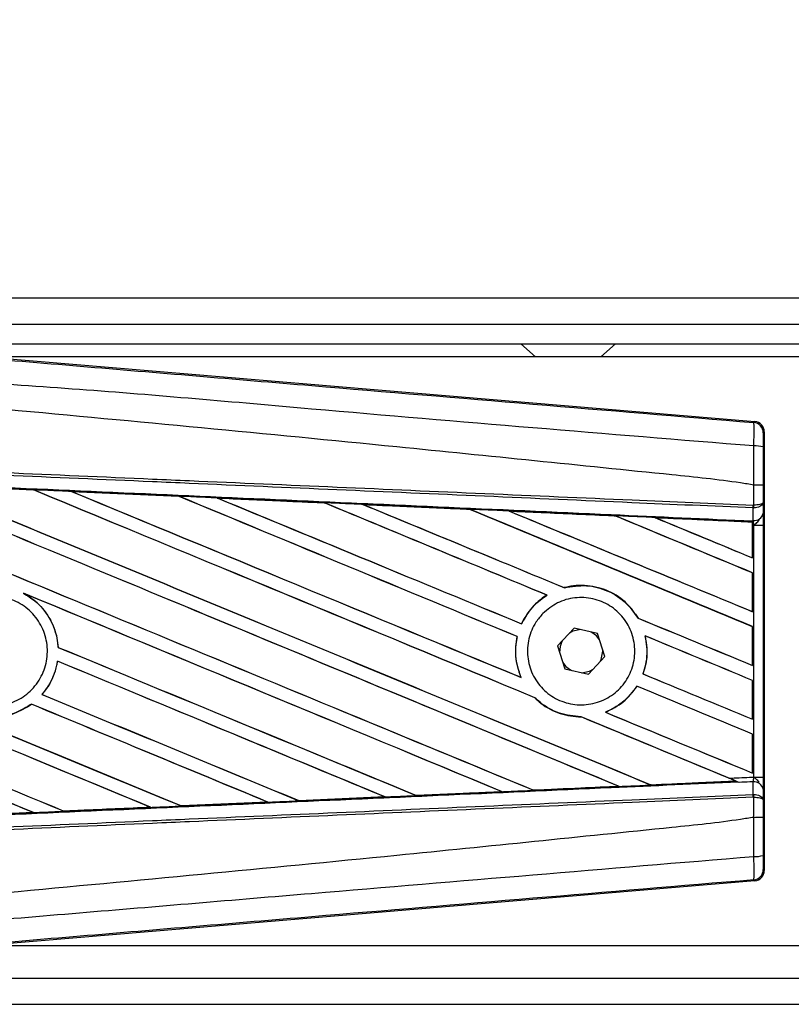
# Model space of a CAD drawing. Header units: millimetres. Extents: x 0 to 420, y 0 to 297.
# Tile 6 of 23: x 62.6 to 69.16, y 221.62 to 229.99. Entities that reach past the tile are written whole.
import ezdxf

# ---------------------------------------------------------------- set-up
doc = ezdxf.new("R2010")
doc.units = ezdxf.units.MM
doc.layers.add('QUOTE', color=174, linetype='Continuous')
doc.styles.add('SLDTEXTSTYLE3', font='TXT', dxfattribs={"width": 0.75})
doc.dimstyles.new('SLDDIMSTYLE0', dxfattribs={"dimtxt": 3, "dimasz": 3, "dimexe": 0, "dimexo": 0.0625, "dimgap": 0.75, "dimtad": 1, "dimlfac": 8.99081, "dimrnd": 1e-09, "dimzin": 12, "dimdsep": 46, "dimtxsty": 'SLDTEXTSTYLE3', "dimsah": 1, "dimcen": 0.09, "dimadec": 0, "dimazin": 3, "dimtfac": 1, "dimtdec": 3, "dimtofl": 0, "dimtmove": 0, "dimatfit": 3, "dimfxl": 0, "dimfrac": 2, "dimtolj": 1, "dimtzin": 12, "dimarcsym": 0})

# ---------------------------------------------------------------- blocks, each defined once
blk = doc.blocks.new('_D')
at = {"layer": 'QUOTE'}
for p, q in [((58.9172, 226.6191), (58.9172, 238.7713)), ((214.6317, 226.6191), (214.6317, 238.7713)), ((214.6317, 236.7713), (58.9172, 236.7713))]:
    blk.add_line(p, q, dxfattribs=at)
for points in [[(58.9172, 236.7713), (61.9172, 236.2713), (61.9172, 237.2713)], [(214.6317, 236.7713), (211.6317, 237.2713), (211.6317, 236.2713)]]:
    blk.add_solid(points, dxfattribs=at)
at = {"layer": 'QUOTE', "insert": (132.3411, 240.6385), "char_height": 3, "attachment_point": 1, "style": 'SLDTEXTSTYLE3'}
blk.add_mtext('1400', dxfattribs=at)

msp = doc.modelspace()

# ---------------------------------------------------------------- linework, layer by layer
at = {"color": 7, "linetype": 'Continuous', "lineweight": 25}
for p, q in [((99.1805, 227.6221), (58.9172, 227.6221)), ((61.9759, 227.3997), (99.1805, 227.3997)), ((62.1427, 227.2328), (99.1805, 227.2328)), ((66.8574, 227.2328), (66.981, 227.1216)), ((67.5371, 227.1216), (67.6607, 227.2328)), ((62.248, 227.1282), (68.8454, 226.5719)), ((79.4937, 227.1216), (62.3262, 227.1216)), ((68.8367, 226.5639), (68.8454, 226.5719)), ((68.9269, 226.4832), (68.9182, 226.4753)), ((68.9269, 226.4832), (68.9269, 222.7549)), ((61.799, 226.0318), (62.7145, 225.9914)), ((68.837, 226.0321), (68.837, 226.0321)), ((68.837, 225.8606), (68.837, 226.0321)), ((68.9169, 226.0319), (68.9169, 225.8836)), ((62.7145, 225.9914), (62.7147, 225.9912)), ((62.7159, 225.9903), (62.7147, 225.9912)), ((63.0365, 225.9771), (63.95, 225.9366)), ((63.0369, 225.9769), (63.0365, 225.9771)), ((63.0369, 225.9769), (63.0408, 225.9758)), ((63.95, 225.9366), (63.9505, 225.9363)), ((63.9517, 225.9354), (63.9505, 225.9363)), ((64.2759, 225.9218), (64.2751, 225.9221)), ((64.2759, 225.9218), (64.2797, 225.9207)), ((65.1867, 225.8811), (64.2759, 225.9218)), ((65.1857, 225.8815), (65.1867, 225.8811)), ((65.1878, 225.8802), (65.1867, 225.8811)), ((65.516, 225.8663), (65.5146, 225.8669)), ((65.516, 225.8663), (65.5197, 225.8653)), ((68.8314, 225.837), (68.8371, 225.8371)), ((68.8324, 225.7299), (68.8314, 225.837)), ((68.8335, 225.8606), (68.837, 225.8606)), ((68.9169, 225.8836), (68.9177, 225.7929)), ((66.4242, 225.8247), (66.4231, 225.8256)), ((66.7573, 225.8105), (66.7609, 225.8095)), ((67.661, 225.7689), (67.66, 225.7697)), ((67.9998, 225.7544), (68.0033, 225.7534)), ((68.8275, 225.7168), (67.9998, 225.7544)), ((68.8271, 225.716), (68.8275, 225.7168)), ((68.8271, 225.716), (68.8271, 225.4129)), ((68.8275, 225.7186), (68.8275, 225.7168)), ((68.8275, 225.6905), (68.8275, 225.7186)), ((68.8275, 225.4122), (68.8275, 225.6905)), ((68.8382, 225.6901), (68.8275, 225.6905)), ((68.8277, 225.7266), (68.8277, 225.7301)), ((68.8277, 225.7301), (68.8324, 225.7299)), ((68.8382, 223.548), (68.8382, 225.6901)), ((68.8382, 225.6901), (68.9181, 225.6901)), ((68.9181, 225.6901), (68.9181, 223.548)), ((68.8271, 225.4129), (68.8275, 225.4122)), ((68.8275, 225.2851), (68.8271, 225.2848)), ((68.8271, 225.2848), (68.8271, 224.9554)), ((68.8275, 224.9547), (68.8275, 225.2851)), ((62.6289, 225.1119), (62.6409, 225.1064)), ((67.0784, 225.0957), (67.08, 225.0956)), ((67.2274, 225.1586), (67.2267, 225.1595)), ((68.8271, 224.9554), (68.8275, 224.9547)), ((66.8634, 224.8516), (66.8627, 224.8524)), ((67.855, 224.8997), (67.8539, 224.8996)), ((67.3094, 224.8153), (67.1698, 224.6644)), ((67.5098, 224.7699), (67.3094, 224.8153)), ((67.5707, 224.5737), (67.5098, 224.7699)), ((67.9141, 224.7494), (67.9153, 224.7483)), ((68.8275, 224.8277), (68.8271, 224.8273)), ((68.8271, 224.8273), (68.8271, 224.498)), ((68.8275, 224.4972), (68.8275, 224.8277)), ((66.8256, 224.7431), (66.8267, 224.7432)), ((67.1698, 224.6644), (67.2307, 224.4682)), ((62.9243, 224.6516), (62.9234, 224.6515)), ((67.5538, 224.6191), (67.5535, 224.629)), ((62.9179, 224.5346), (62.9187, 224.5337)), ((67.4311, 224.4228), (67.5707, 224.5737)), ((68.8271, 224.498), (68.8275, 224.4972)), ((67.2307, 224.4682), (67.4311, 224.4228)), ((67.8959, 224.4253), (67.8948, 224.4253)), ((66.8592, 224.3959), (66.8576, 224.3971)), ((68.8275, 224.3702), (68.8271, 224.3699)), ((68.8271, 224.3699), (68.8271, 224.0405)), ((68.8275, 224.0398), (68.8275, 224.3702)), ((62.7872, 224.2509), (62.7859, 224.2509)), ((67.8435, 224.3212), (67.8441, 224.3204)), ((62.6966, 224.1689), (62.6972, 224.1681)), ((66.9757, 224.2234), (66.9771, 224.2233)), ((67.5779, 224.0993), (67.5759, 224.0996)), ((67.3691, 224.0607), (67.3701, 224.0597)), ((68.8271, 224.0405), (68.8275, 224.0398)), ((68.8275, 223.9127), (68.8271, 223.9124)), ((68.8271, 223.9124), (68.8271, 223.583)), ((68.8275, 223.5823), (68.8275, 223.9127)), ((68.8271, 223.583), (68.8275, 223.5823)), ((67.9632, 223.4821), (68.6839, 223.5148)), ((68.6812, 223.5155), (68.6839, 223.5148)), ((68.7128, 223.503), (68.7056, 223.506)), ((68.8314, 223.4011), (68.8324, 223.5082)), ((68.8382, 223.548), (68.9181, 223.548)), ((66.6981, 223.4241), (65.969, 223.3915)), ((66.6934, 223.4256), (66.6963, 223.4248)), ((66.9657, 223.437), (66.9648, 223.4378)), ((67.6876, 223.4704), (67.6904, 223.4697)), ((67.9632, 223.4821), (67.9624, 223.4829)), ((68.9177, 223.4452), (68.9169, 223.3545)), ((63.9718, 223.3027), (64.7062, 223.3355)), ((64.707, 223.3352), (63.9722, 223.3025)), ((64.7032, 223.3363), (64.7062, 223.3355)), ((64.7062, 223.3355), (64.707, 223.3352)), ((64.97, 223.3473), (64.9691, 223.3482)), ((64.9707, 223.347), (64.97, 223.3473)), ((65.7028, 223.3796), (64.9707, 223.347)), ((65.6986, 223.3808), (65.7016, 223.3801)), ((65.7016, 223.3801), (65.7028, 223.3796)), ((65.9679, 223.3921), (65.967, 223.3929)), ((65.969, 223.3915), (65.9679, 223.3921)), ((68.8314, 223.4011), (68.8371, 223.401)), ((68.837, 223.3775), (68.8335, 223.3775)), ((68.837, 223.206), (68.837, 223.3775)), ((68.9169, 223.3545), (68.9169, 223.2063)), ((62.714, 223.2467), (61.9751, 223.2141)), ((62.7106, 223.2476), (62.7137, 223.2468)), ((62.7137, 223.2468), (62.714, 223.2467)), ((62.9735, 223.2583), (62.9726, 223.2592)), ((62.9735, 223.2583), (63.7103, 223.2911)), ((62.9737, 223.2582), (62.9735, 223.2583)), ((63.7072, 223.2919), (63.7103, 223.2911)), ((63.7103, 223.2911), (63.7108, 223.2909)), ((63.9718, 223.3027), (63.9709, 223.3036)), ((63.9722, 223.3025), (63.9718, 223.3027)), ((68.837, 223.206), (68.837, 223.206)), ((68.9182, 222.7628), (68.9269, 222.7549)), ((68.8454, 222.6662), (62.248, 222.1099)), ((68.8454, 222.6662), (68.8367, 222.6742)), ((62.3262, 222.1165), (79.4937, 222.1165)), ((61.9759, 221.8384), (211.5731, 221.8384)), ((58.9172, 221.616), (214.6317, 221.616))]:
    msp.add_line(p, q, dxfattribs=at)
at = {"color": 7, "linetype": 'Continuous', "lineweight": 25, "flags": 128}
for points in [[(67.3658, 224.8025), (67.3, 224.7886), (67.27, 224.7728)], [(67.5269, 224.7146), (67.5, 224.7488), (67.4533, 224.7827)], [(67.5313, 224.5311), (67.5398, 224.5488), (67.5538, 224.6191)], [(67.2136, 224.5235), (67.2405, 224.4893), (67.2872, 224.4554)], [(67.3747, 224.4356), (67.4405, 224.4495), (67.4705, 224.4653)]]:
    msp.add_lwpolyline(points, dxfattribs=at)
at = {"color": 7, "linetype": 'Continuous', "lineweight": 25}
for centre, radius, start, end in [((68.8292, 226.4753), 0.089, 0.00461, 85.17567), ((68.8555, 226.1581), 0.2069, 72.68242, 94.90681), ((68.5851, 225.8699), 0.2485, 352.38146, 357.85676), ((68.5908, 225.848), 0.2465, 357.47222, 2.94403), ((68.8404, 225.8083), 0.0789, 264.18694, 348.74615), ((67.3702, 224.6191), 0.1835, 151.37941, 183.09719), ((68.8404, 223.4298), 0.0789, 11.25385, 95.81306), ((68.5851, 223.3682), 0.2485, 2.14324, 7.61854), ((68.5908, 223.3901), 0.2465, 357.05597, 2.52778), ((68.8555, 223.08), 0.2069, 265.09319, 287.31758), ((68.8292, 222.7629), 0.089, 274.82433, 359.99539)]:
    msp.add_arc(centre, radius, start, end, dxfattribs=at)
for centre, major_axis, ratio, start_param, end_param in [((68.8379, 226.4832), (0.0655, 0.0602), 0.99993, 5.539882, 7.026488), ((59.1495, 227.5727), (95.4079, -39.5223), 0.008062, 4.73054, 4.797762), ((59.1495, 227.5727), (95.3523, -39.4992), 0.008062, 4.730592, 4.797783), ((59.1495, 226.11), (95.4079, -39.5223), 0.008062, 1.484469, 1.549716), ((59.1495, 226.11), (95.3523, -39.4992), 0.008062, 1.484474, 1.549688), ((59.1495, 228.0302), (95.4079, -39.5223), 0.008062, 4.743502, 4.808268), ((59.1495, 228.0302), (95.3523, -39.4992), 0.008062, 4.743562, 4.808285), ((59.1495, 224.4812), (95.3528, -4.1645), 0.017438, 1.534147, 1.543725), ((59.1495, 226.5674), (95.4079, -39.5223), 0.008062, 1.492001, 1.536762), ((59.1495, 226.5674), (95.3523, -39.4992), 0.008062, 1.491968, 1.536725), ((59.1495, 228.4876), (95.4079, -39.5223), 0.008062, 4.756481, 4.796624), ((59.1495, 228.4876), (95.3523, -39.4992), 0.008062, 4.75655, 4.796655), ((59.1495, 224.4812), (95.3528, -4.1645), 0.017438, 1.521175, 1.530737), ((59.1495, 227.0249), (95.4079, -39.5223), 0.008062, 1.493583, 1.523799), ((59.1495, 227.0249), (95.3523, -39.4992), 0.008062, 1.493547, 1.523753), ((59.1495, 228.9451), (95.4079, -39.5223), 0.008062, 4.769477, 4.796669), ((59.1495, 228.9451), (95.3523, -39.4992), 0.008062, 4.769557, 4.796709), ((59.1495, 224.4812), (95.3528, -4.1645), 0.017438, 1.50819, 1.51773), ((59.1495, 227.4824), (95.4079, -39.5223), 0.008062, 1.490919, 1.510827), ((59.1495, 227.4824), (95.3523, -39.4992), 0.008062, 1.490887, 1.510768), ((59.1495, 229.4026), (95.4079, -39.5223), 0.008062, 4.782492, 4.800496), ((59.1495, 229.4026), (95.3523, -39.4992), 0.008062, 4.782585, 4.800539), ((59.1495, 224.4812), (95.3528, -4.1645), 0.017438, 1.495191, 1.504702), ((59.1495, 227.9399), (95.4079, -39.5223), 0.008062, 1.472523, 1.497843), ((59.1495, 227.9399), (95.3523, -39.4992), 0.008062, 1.472469, 1.497769), ((59.1495, 229.8601), (95.4079, -39.5223), 0.008062, 4.795528, 4.817342), ((59.1495, 229.8601), (95.3523, -39.4992), 0.008062, 4.795637, 4.817396), ((59.1495, 224.4812), (95.3528, -4.1645), 0.017438, 1.482175, 1.491649), ((59.1495, 228.3974), (95.4079, -39.5223), 0.008062, 1.472523, 1.484847), ((59.1495, 228.3974), (95.3523, -39.4992), 0.008062, 1.472469, 1.484754), ((59.1495, 230.3175), (95.4079, -39.5223), 0.008062, 4.808585, 4.817342), ((59.1495, 230.3175), (95.3523, -39.4992), 0.008062, 4.808716, 4.817396), ((59.1495, 224.4812), (95.3528, -4.1645), 0.017438, 1.469891, 1.478571), ((59.1495, 226.2002), (95.3523, -39.4992), 0.008062, 4.715729, 4.766314), ((59.1495, 226.2002), (95.4079, -39.5223), 0.008062, 4.715729, 4.766299), ((59.1495, 225.6525), (95.4079, -39.5223), 0.008062, 1.494934, 1.53766), ((59.1495, 225.6525), (95.3523, -39.4992), 0.008062, 1.494938, 1.537512), ((59.1495, 224.2801), (95.4079, -39.5223), 0.008062, 1.52631, 1.567151), ((59.1495, 224.2801), (95.3523, -39.4992), 0.008062, 1.52632, 1.567137), ((59.1495, 229.4026), (95.4079, -39.5223), 0.008062, 4.807089, 4.817342), ((59.1495, 229.4026), (95.3523, -39.4992), 0.008062, 4.807154, 4.817396), ((59.1495, 227.4824), (95.4079, -39.5223), 0.008062, 1.472523, 1.482143), ((59.1495, 227.4824), (95.3523, -39.4992), 0.008062, 1.472469, 1.482076), ((59.1495, 227.1152), (95.4079, -39.5223), 0.008062, 4.755294, 4.787267), ((59.1495, 227.1152), (95.3523, -39.4992), 0.008062, 4.755327, 4.787288), ((59.1495, 225.7428), (95.4079, -39.5223), 0.008062, 4.722714, 4.755822), ((59.1495, 225.7428), (95.3523, -39.4992), 0.008062, 4.722728, 4.755834), ((59.1495, 225.195), (95.4079, -39.5223), 0.008062, 1.505395, 1.534628), ((59.1495, 225.195), (95.3523, -39.4992), 0.008062, 1.505399, 1.534596), ((59.1495, 223.8226), (95.4079, -39.5223), 0.008062, 1.536767, 1.567151), ((59.1495, 223.8226), (95.3523, -39.4992), 0.008062, 1.536781, 1.567137), ((59.1495, 228.9451), (95.4079, -39.5223), 0.008062, 4.807519, 4.817342), ((59.1495, 228.9451), (95.3523, -39.4992), 0.008062, 4.807584, 4.817396), ((59.1495, 226.6577), (95.4079, -39.5223), 0.008062, 4.753852, 4.77678), ((59.1495, 226.6577), (95.3523, -39.4992), 0.008062, 4.753888, 4.776799), ((59.1495, 227.0249), (95.4079, -39.5223), 0.008062, 1.472523, 1.482886), ((59.1495, 227.0249), (95.3523, -39.4992), 0.008062, 1.472469, 1.482826), ((59.1495, 224.7375), (95.4079, -39.5223), 0.008062, 1.515853, 1.53695), ((59.1495, 224.7375), (95.3523, -39.4992), 0.008062, 1.515859, 1.536922), ((59.1495, 228.4876), (95.4079, -39.5223), 0.008062, 4.804164, 4.817342), ((59.1495, 228.4876), (95.3523, -39.4992), 0.008062, 4.804236, 4.817396), ((59.1495, 226.5674), (95.4079, -39.5223), 0.008062, 1.474644, 1.487878), ((59.1495, 226.5674), (95.3523, -39.4992), 0.008062, 1.474007, 1.487816), ((59.1495, 224.7569), (95.3528, 4.1645), 0.017438, 4.804184, 4.811757), ((59.1495, 226.5674), (95.4079, -39.5223), 0.008062, 1.473996, 1.474644), ((59.1495, 224.7569), (95.3528, 4.1645), 0.017438, 4.783186, 4.790826), ((59.1495, 224.7569), (95.3528, 4.1645), 0.017438, 4.793682, 4.80129), ((59.1495, 224.7569), (95.3528, 4.1645), 0.017438, 4.762213, 4.769904), ((59.1495, 224.7569), (95.3528, 4.1645), 0.017438, 4.772697, 4.780365), ((59.1495, 224.7569), (95.3528, 4.1645), 0.017438, 4.741254, 4.748982), ((59.1495, 224.7569), (95.3528, 4.1645), 0.017438, 4.751732, 4.759444), ((68.8379, 222.7549), (0.0655, -0.0602), 0.99993, 5.539882, 7.026488)]:
    msp.add_ellipse(centre, major_axis=major_axis, ratio=ratio, start_param=start_param, end_param=end_param, dxfattribs=at)
for points, knots in [([(59.1677, 227.3749), (59.8251, 227.3195), (61.1398, 227.2087), (63.1113, 227.043), (65.6795, 226.8276), (67.5856, 226.6684), (68.8367, 226.5639)], [0, 0, 0, 0, 0.20362, 0.407241, 0.610948, 1, 1, 1, 1]), ([(68.8378, 226.3642), (67.5853, 226.4666), (65.6763, 226.6226), (63.104, 226.8548), (61.1272, 226.9689), (59.8114, 227.2099), (59.1511, 227.1766), (59.1511, 227.1766)], [0, 0, 0, 0, 0.388767, 0.592528, 0.796289, 0.999999, 1, 1, 1, 1]), ([(68.837, 226.0321), (68.7996, 226.0381), (68.569, 226.0751), (67.5573, 226.1781), (65.4786, 226.3927), (62.4796, 226.6752), (60.26, 226.8805), (59.1495, 226.9832)], [0, 0, 0, 0, 0.011701, 0.072209, 0.314194, 0.656887, 1, 1, 1, 1]), ([(68.8378, 226.3642), (68.8384, 226.3886), (68.8397, 226.4375), (68.8402, 226.4996), (68.8395, 226.544), (68.8381, 226.5619), (68.837, 226.5635), (68.8367, 226.5639)], [0, 0, 0, 0, 0.229688, 0.459597, 0.688779, 0.918089, 1, 1, 1, 1]), ([(68.9182, 226.4753), (68.9182, 226.475), (68.918, 226.4741), (68.9177, 226.4635), (68.9174, 226.4369), (68.9171, 226.3996), (68.9171, 226.3703), (68.9171, 226.3556)], [0, 0, 0, 0, 0.082108, 0.311655, 0.540707, 0.77037, 1, 1, 1, 1]), ([(68.837, 226.0321), (68.8371, 226.0613), (68.8373, 226.1722), (68.8376, 226.2828), (68.8378, 226.3642)], [0, 0, 0, 0, 0.263884, 1, 1, 1, 1]), ([(68.9171, 226.3556), (68.917, 226.2762), (68.9169, 226.1684), (68.9169, 226.0603), (68.9169, 226.0319)], [0, 0, 0, 0, 0.736574, 1, 1, 1, 1]), ([(68.8314, 225.837), (68.4879, 225.852), (67.7274, 225.8851), (66.5482, 225.9366), (65.2941, 225.9913), (64.3525, 226.0323), (63.4109, 226.0734), (62.4692, 226.1145), (60.944, 226.181), (59.8371, 226.2293), (59.1491, 226.2593)], [0, 0, 0, 0, 0.106787, 0.236344, 0.366001, 0.49568, 0.528068, 0.657625, 0.787181, 1, 1, 1, 1]), ([(59.1501, 226.2829), (59.8382, 226.2529), (60.9453, 226.2046), (62.4706, 226.1381), (63.4123, 226.097), (64.3541, 226.056), (65.2958, 226.0149), (66.55, 225.9602), (67.7294, 225.9088), (68.4898, 225.8756), (68.8335, 225.8606)], [0, 0, 0, 0, 0.212819, 0.342375, 0.471932, 0.50432, 0.633999, 0.763656, 0.893213, 1, 1, 1, 1]), ([(59.1447, 226.1581), (59.2677, 226.1527), (59.8831, 226.1258), (60.9908, 226.0772), (62.4673, 226.012), (63.9429, 225.9465), (65.1716, 225.8916), (66.3993, 225.8365), (67.5366, 225.7852), (68.4271, 225.7448), (68.8277, 225.7266)], [0, 0, 0, 0, 0.038064, 0.190322, 0.342581, 0.49484, 0.647098, 0.723226, 0.875485, 1, 1, 1, 1]), ([(62.7147, 225.9912), (62.6318, 225.9949), (62.3267, 226.0084), (62.0215, 226.0219), (61.7992, 226.0317)], [0, 0, 0, 0, 0.271813, 1, 1, 1, 1]), ([(68.9169, 226.0319), (68.9168, 226.0319), (68.9163, 226.0319), (68.9094, 226.0319), (68.8915, 226.032), (68.8666, 226.032), (68.8469, 226.032), (68.837, 226.0321)], [0, 0, 0, 0, 0.071607, 0.306811, 0.537875, 0.768937, 1, 1, 1, 1]), ([(63.0365, 225.9771), (63.0199, 225.9778), (62.9367, 225.9815), (62.8294, 225.9863), (62.7387, 225.9903), (62.7145, 225.9914)], [0, 0, 0, 0, 0.154957, 0.774784, 1, 1, 1, 1]), ([(63.9505, 225.9363), (63.9474, 225.9365), (63.6429, 225.95), (63.3384, 225.9636), (63.0369, 225.9769)], [0, 0, 0, 0, 0.010291, 1, 1, 1, 1]), ([(64.2751, 225.9221), (64.2584, 225.9228), (64.1753, 225.9265), (64.067, 225.9314), (63.9752, 225.9354), (63.95, 225.9366)], [0, 0, 0, 0, 0.153473, 0.767366, 1, 1, 1, 1]), ([(64.2751, 225.9221), (64.4549, 225.9141), (64.7049, 225.903), (65.0084, 225.8894), (65.1321, 225.8839), (65.1857, 225.8815)], [0, 0, 0, 0, 0.592367, 0.823393, 1, 1, 1, 1]), ([(65.5146, 225.8669), (65.498, 225.8676), (65.4149, 225.8713), (65.3052, 225.8762), (65.2122, 225.8804), (65.1857, 225.8815)], [0, 0, 0, 0, 0.15162, 0.758101, 1, 1, 1, 1]), ([(65.5146, 225.8669), (65.5782, 225.864), (65.7234, 225.8575), (65.9533, 225.8473), (66.192, 225.8366), (66.3491, 225.8296), (66.4214, 225.8263)], [0, 0, 0, 0, 0.210383, 0.480144, 0.760626, 1, 1, 1, 1]), ([(66.4231, 225.8256), (66.3326, 225.8296), (66.0303, 225.8433), (65.7279, 225.8568), (65.516, 225.8663)], [0, 0, 0, 0, 0.299491, 1, 1, 1, 1]), ([(68.9169, 225.8836), (68.9169, 225.8836), (68.9169, 225.8823), (68.9154, 225.8784), (68.9071, 225.8724), (68.889, 225.8664), (68.865, 225.8621), (68.8464, 225.8611), (68.837, 225.8606)], [0, 0, 0, 0, 0.005316, 0.1177, 0.350854, 0.570068, 0.78358, 1, 1, 1, 1]), ([(68.9169, 225.8836), (68.9169, 225.8835), (68.9169, 225.8809), (68.9154, 225.873), (68.9072, 225.8608), (68.889, 225.8488), (68.8651, 225.8401), (68.8465, 225.8381), (68.8371, 225.8371)], [0, 0, 0, 0, 0.005316, 0.1177, 0.350854, 0.570068, 0.78358, 1, 1, 1, 1]), ([(66.755, 225.8114), (66.7384, 225.8122), (66.6553, 225.8159), (66.5441, 225.8209), (66.4495, 225.8251), (66.4214, 225.8263)], [0, 0, 0, 0, 0.149425, 0.747127, 1, 1, 1, 1]), ([(66.4214, 225.8263), (66.4221, 225.8261), (66.423, 225.8257), (66.4231, 225.8256), (66.4231, 225.8256)], [0, 0, 0, 0, 0.6976298, 1, 1, 1, 1]), ([(66.755, 225.8114), (66.847, 225.8073), (67.0388, 225.7987), (67.3347, 225.7855), (67.5433, 225.7761), (67.6522, 225.7712), (67.6571, 225.771)], [0, 0, 0, 0, 0.306068, 0.637612, 0.983829, 1, 1, 1, 1]), ([(66.7573, 225.8105), (66.757, 225.8106), (66.7566, 225.8108), (66.7554, 225.8113), (66.755, 225.8114)], [0, 0, 0, 0, 0.675352, 1, 1, 1, 1]), ([(67.66, 225.7697), (67.6477, 225.7703), (67.3469, 225.7839), (67.0459, 225.7975), (66.7573, 225.8105)], [0, 0, 0, 0, 0.040966, 1, 1, 1, 1]), ([(67.9961, 225.7558), (67.9795, 225.7566), (67.8965, 225.7603), (67.7835, 225.7654), (67.6871, 225.7697), (67.6571, 225.771)], [0, 0, 0, 0, 0.146921, 0.734606, 1, 1, 1, 1]), ([(67.6571, 225.771), (67.658, 225.7706), (67.6595, 225.77), (67.6598, 225.7698), (67.66, 225.7697)], [0, 0, 0, 0, 0.569226, 1, 1, 1, 1]), ([(67.9961, 225.7558), (68.101, 225.7511), (68.3255, 225.7411), (68.6027, 225.7286), (68.7749, 225.7209), (68.8275, 225.7186)], [0, 0, 0, 0, 0.378417, 0.809859, 1, 1, 1, 1]), ([(67.9998, 225.7544), (67.9995, 225.7545), (67.9988, 225.7547), (67.9969, 225.7555), (67.9961, 225.7558)], [0, 0, 0, 0, 0.554809, 1, 1, 1, 1]), ([(68.9177, 225.7929), (68.9178, 225.778), (68.918, 225.7503), (68.9181, 225.7119), (68.9181, 225.6928), (68.9181, 225.6901)], [0, 0, 0, 0, 0.497508, 0.927187, 1, 1, 1, 1]), ([(68.8275, 225.6905), (68.8276, 225.6978), (68.8276, 225.7114), (68.8276, 225.724), (68.8277, 225.7293), (68.8277, 225.7301)], [0, 0, 0, 0, 0.497972, 0.924774, 1, 1, 1, 1]), ([(68.8277, 225.7266), (68.8276, 225.7242), (68.8276, 225.7209), (68.8276, 225.7191), (68.8275, 225.7186)], [0, 0, 0, 0, 0.708181, 1, 1, 1, 1]), ([(68.8382, 225.6901), (68.8381, 225.6911), (68.8375, 225.6985), (68.8359, 225.7135), (68.8336, 225.7241), (68.8324, 225.7299)], [0, 0, 0, 0, 0.071868, 0.498786, 1, 1, 1, 1]), ([(68.8382, 225.6901), (68.8383, 225.6902), (68.8449, 225.6954), (68.8613, 225.7087), (68.8754, 225.7241), (68.8839, 225.7334)], [0, 0, 0, 0, 0.009942, 0.400181, 1, 1, 1, 1]), ([(67.855, 224.8997), (67.8253, 224.9424), (67.7598, 225.0367), (67.6083, 225.1368), (67.4244, 225.1868), (67.2932, 225.1769), (67.2296, 225.1602), (67.2267, 225.1595)], [0, 0, 0, 0, 0.212491, 0.469957, 0.72846, 0.987664, 1, 1, 1, 1]), ([(67.2274, 225.1586), (67.2897, 225.1689), (67.4145, 225.1893), (67.6004, 225.1387), (67.7553, 225.0403), (67.8228, 224.944), (67.8539, 224.8996)], [0, 0, 0, 0, 0.2586156, 0.5182547, 0.7778659, 1, 1, 1, 1]), ([(62.0362, 224.9511), (62.0772, 224.9843), (62.1591, 225.0509), (62.3152, 225.0921), (62.4742, 225.0825), (62.6216, 225.02), (62.7399, 224.9124), (62.8158, 224.7717), (62.8409, 224.6138), (62.8124, 224.4566), (62.7334, 224.3177), (62.613, 224.2127), (62.4645, 224.1535), (62.3048, 224.1467), (62.1517, 224.1933), (62.0228, 224.2879), (61.9325, 224.4198), (61.8908, 224.5743), (61.9031, 224.7332), (61.9577, 224.863), (62.0144, 224.9266), (62.0362, 224.9511)], [0, 0, 0, 0, 0.053701, 0.107401, 0.161118, 0.214849, 0.268575, 0.322276, 0.375942, 0.429583, 0.483224, 0.536891, 0.590592, 0.644318, 0.698049, 0.751765, 0.805459, 0.859132, 0.91279, 0.966445, 1, 1, 1, 1]), ([(62.6289, 225.1119), (62.6615, 225.0918), (62.7476, 225.0389), (62.8541, 224.91), (62.9117, 224.7664), (62.9207, 224.6778), (62.9234, 224.6515)], [0, 0, 0, 0, 0.201287, 0.531219, 0.860982, 1, 1, 1, 1]), ([(62.9243, 224.6516), (62.9234, 224.6633), (62.9176, 224.7375), (62.8765, 224.8709), (62.7743, 225.0169), (62.6815, 225.0792), (62.6409, 225.1064)], [0, 0, 0, 0, 0.063345, 0.400734, 0.738191, 1, 1, 1, 1]), ([(67.0784, 225.0957), (67.0731, 225.0924), (67.0343, 225.068), (66.9504, 224.9984), (66.89, 224.9115), (66.8632, 224.8536), (66.8627, 224.8524)], [0, 0, 0, 0, 0.056659, 0.418606, 0.988574, 1, 1, 1, 1]), ([(66.8634, 224.8516), (66.8944, 224.9063), (66.9495, 225.0035), (67.0403, 225.0676), (67.08, 225.0956)], [0, 0, 0, 0, 0.5628369, 1, 1, 1, 1]), ([(67.0446, 224.9393), (67.0843, 224.9724), (67.1637, 225.0385), (67.3158, 225.0804), (67.4715, 225.0729), (67.6165, 225.0131), (67.7333, 224.9088), (67.8087, 224.7718), (67.8345, 224.6179), (67.808, 224.4645), (67.7325, 224.3285), (67.6163, 224.225), (67.4721, 224.1655), (67.3159, 224.1571), (67.1656, 224.2011), (67.0384, 224.2926), (66.9489, 224.4209), (66.907, 224.5714), (66.9176, 224.7265), (66.9696, 224.8531), (67.0238, 224.9154), (67.0446, 224.9393)], [0, 0, 0, 0, 0.053804, 0.107603, 0.161518, 0.215501, 0.269422, 0.323168, 0.376705, 0.430101, 0.483493, 0.537022, 0.590757, 0.644669, 0.698652, 0.752575, 0.806342, 0.859929, 0.913385, 0.966805, 1, 1, 1, 1]), ([(67.9141, 224.7494), (67.9234, 224.6878), (67.9401, 224.5779), (67.9086, 224.4718), (67.8948, 224.4253)], [0, 0, 0, 0, 0.561023, 1, 1, 1, 1]), ([(67.8959, 224.4253), (67.9043, 224.4518), (67.9316, 224.5377), (67.9354, 224.6501), (67.9191, 224.7298), (67.9153, 224.7483)], [0, 0, 0, 0, 0.2539841, 0.8264322, 1, 1, 1, 1]), ([(66.8256, 224.7431), (66.8214, 224.7205), (66.8057, 224.6365), (66.8136, 224.5156), (66.8465, 224.4271), (66.8576, 224.3971)], [0, 0, 0, 0, 0.1960692, 0.727723, 1, 1, 1, 1]), ([(66.8592, 224.3959), (66.8393, 224.4549), (66.801, 224.5683), (66.8183, 224.6865), (66.8267, 224.7432)], [0, 0, 0, 0, 0.520389, 1, 1, 1, 1]), ([(61.812, 224.535), (61.8144, 224.5211), (61.8278, 224.4455), (61.8835, 224.3142), (62.0111, 224.1719), (62.1793, 224.0797), (62.3677, 224.0491), (62.55, 224.0781), (62.6505, 224.1396), (62.6972, 224.1681)], [0, 0, 0, 0, 0.037003, 0.201035, 0.365092, 0.52921, 0.69341, 0.857687, 1, 1, 1, 1]), ([(62.6966, 224.1689), (62.6547, 224.1428), (62.5594, 224.0836), (62.3836, 224.0504), (62.1946, 224.0756), (62.0241, 224.1631), (61.8928, 224.3017), (61.8312, 224.436), (61.8164, 224.5164), (61.8129, 224.5352)], [0, 0, 0, 0, 0.1286936, 0.2929509, 0.4572451, 0.621517, 0.7857166, 0.9498324, 1, 1, 1, 1]), ([(62.9179, 224.5346), (62.9031, 224.4734), (62.8779, 224.3695), (62.8127, 224.2855), (62.7859, 224.2509)], [0, 0, 0, 0, 0.588672, 1, 1, 1, 1]), ([(62.7872, 224.2509), (62.8062, 224.275), (62.864, 224.3483), (62.9039, 224.4489), (62.9167, 224.5222), (62.9187, 224.5337)], [0, 0, 0, 0, 0.29149, 0.888101, 1, 1, 1, 1]), ([(67.8435, 224.3212), (67.8053, 224.2709), (67.7331, 224.1759), (67.6262, 224.124), (67.5759, 224.0996)], [0, 0, 0, 0, 0.529542, 1, 1, 1, 1]), ([(67.5779, 224.0993), (67.6304, 224.1252), (67.7367, 224.1777), (67.808, 224.2725), (67.8441, 224.3204)], [0, 0, 0, 0, 0.494732, 1, 1, 1, 1]), ([(66.9757, 224.2234), (66.9925, 224.2079), (67.0552, 224.1499), (67.1871, 224.0774), (67.3099, 224.0655), (67.3701, 224.0597)], [0, 0, 0, 0, 0.157382, 0.586829, 1, 1, 1, 1]), ([(67.3691, 224.0607), (67.3066, 224.0671), (67.1813, 224.0799), (67.0515, 224.1541), (66.9913, 224.2101), (66.9771, 224.2233)], [0, 0, 0, 0, 0.431457, 0.865462, 1, 1, 1, 1]), ([(68.7056, 223.506), (68.3457, 223.4896), (67.4958, 223.4511), (66.3993, 223.4016), (65.1716, 223.3465), (63.9429, 223.2916), (62.4673, 223.2261), (60.9908, 223.1609), (59.8831, 223.1123), (59.2677, 223.0854), (59.1447, 223.0801)], [0, 0, 0, 0, 0.113301, 0.26751, 0.344613, 0.498822, 0.653031, 0.80724, 0.961449, 1, 1, 1, 1]), ([(68.6877, 223.5133), (68.6016, 223.5094), (68.3611, 223.4986), (68.1204, 223.4878), (67.9659, 223.4809)], [0, 0, 0, 0, 0.357976, 1, 1, 1, 1]), ([(68.6263, 223.5388), (68.6846, 223.5414), (68.7553, 223.5444), (68.8259, 223.5475), (68.8382, 223.548)], [0, 0, 0, 0, 0.826564, 1, 1, 1, 1]), ([(68.7128, 223.503), (68.6939, 223.5108), (68.6652, 223.5226), (68.6361, 223.5347), (68.6263, 223.5388)], [0, 0, 0, 0, 0.660873, 1, 1, 1, 1]), ([(68.6839, 223.5148), (68.6842, 223.5147), (68.6847, 223.5145), (68.6868, 223.5137), (68.6877, 223.5133)], [0, 0, 0, 0, 0.517453, 1, 1, 1, 1]), ([(68.6877, 223.5133), (68.6908, 223.5121), (68.6961, 223.5099), (68.7028, 223.5072), (68.7056, 223.506)], [0, 0, 0, 0, 0.567056, 1, 1, 1, 1]), ([(68.8324, 223.5082), (68.8232, 223.5078), (68.7833, 223.5061), (68.7435, 223.5044), (68.7128, 223.503)], [0, 0, 0, 0, 0.231001, 1, 1, 1, 1]), ([(68.8324, 223.5082), (68.8326, 223.509), (68.8339, 223.5143), (68.836, 223.526), (68.8375, 223.5395), (68.8381, 223.5469), (68.8382, 223.548)], [0, 0, 0, 0, 0.0771068, 0.5053181, 0.9215233, 1, 1, 1, 1]), ([(68.8839, 223.5047), (68.8754, 223.514), (68.8613, 223.5294), (68.8449, 223.5427), (68.8383, 223.5479), (68.8382, 223.548)], [0, 0, 0, 0, 0.599819, 0.990058, 1, 1, 1, 1]), ([(68.9181, 223.548), (68.9181, 223.5291), (68.918, 223.4938), (68.9179, 223.4609), (68.9177, 223.4472), (68.9177, 223.4452)], [0, 0, 0, 0, 0.497712, 0.923778, 1, 1, 1, 1]), ([(65.9679, 223.3921), (66.0291, 223.3948), (66.272, 223.4057), (66.5147, 223.4167), (66.6963, 223.4248)], [0, 0, 0, 0, 0.252037, 1, 1, 1, 1]), ([(66.6963, 223.4248), (66.6966, 223.4247), (66.6969, 223.4246), (66.6979, 223.4242), (66.6981, 223.4241)], [0, 0, 0, 0, 0.748666, 1, 1, 1, 1]), ([(66.6981, 223.4241), (66.7147, 223.4249), (66.8045, 223.4289), (66.8943, 223.4329), (66.9674, 223.4362)], [0, 0, 0, 0, 0.18503, 1, 1, 1, 1]), ([(66.9657, 223.437), (67.1848, 223.4469), (67.4264, 223.4578), (67.6679, 223.4687), (67.6904, 223.4697)], [0, 0, 0, 0, 0.9070225, 1, 1, 1, 1]), ([(66.9674, 223.4362), (66.9668, 223.4365), (66.9658, 223.4369), (66.9657, 223.437), (66.9657, 223.437)], [0, 0, 0, 0, 0.69735, 1, 1, 1, 1]), ([(67.6931, 223.4687), (67.5845, 223.4638), (67.3426, 223.453), (67.1007, 223.4422), (66.9674, 223.4362)], [0, 0, 0, 0, 0.449213, 1, 1, 1, 1]), ([(67.6904, 223.4697), (67.6907, 223.4696), (67.6911, 223.4695), (67.6925, 223.4689), (67.6931, 223.4687)], [0, 0, 0, 0, 0.615701, 1, 1, 1, 1]), ([(67.6931, 223.4687), (67.7097, 223.4694), (67.7927, 223.4732), (67.8836, 223.4772), (67.958, 223.4806), (67.9659, 223.4809)], [0, 0, 0, 0, 0.182548, 0.912741, 1, 1, 1, 1]), ([(67.9659, 223.4809), (67.9651, 223.4813), (67.9636, 223.4819), (67.9634, 223.482), (67.9632, 223.4821)], [0, 0, 0, 0, 0.576987, 1, 1, 1, 1]), ([(59.1491, 222.9788), (59.8371, 223.0088), (60.944, 223.0571), (62.4692, 223.1236), (63.4109, 223.1647), (64.3525, 223.2058), (65.2941, 223.2468), (66.5482, 223.3015), (67.7274, 223.353), (68.4879, 223.3861), (68.8314, 223.4011)], [0, 0, 0, 0, 0.212819, 0.342375, 0.471932, 0.50432, 0.633999, 0.763656, 0.893212, 1, 1, 1, 1]), ([(68.8335, 223.3775), (68.4898, 223.3625), (67.7294, 223.3293), (66.55, 223.2779), (65.2958, 223.2232), (64.3541, 223.1822), (63.4123, 223.1411), (62.4706, 223.1), (60.9453, 223.0335), (59.8382, 222.9852), (59.1501, 222.9552)], [0, 0, 0, 0, 0.106788, 0.236344, 0.366001, 0.49568, 0.528068, 0.657625, 0.787181, 1, 1, 1, 1]), ([(64.707, 223.3352), (64.7236, 223.336), (64.8097, 223.3398), (64.8975, 223.3437), (64.9688, 223.3469), (64.9707, 223.347)], [0, 0, 0, 0, 0.189164, 0.978774, 1, 1, 1, 1]), ([(64.97, 223.3473), (65.1184, 223.3539), (65.3623, 223.3649), (65.6061, 223.3758), (65.7016, 223.3801)], [0, 0, 0, 0, 0.608399, 1, 1, 1, 1]), ([(65.7028, 223.3796), (65.7194, 223.3804), (65.8082, 223.3843), (65.8969, 223.3883), (65.969, 223.3915)], [0, 0, 0, 0, 0.187241, 1, 1, 1, 1]), ([(68.837, 223.3775), (68.8464, 223.377), (68.865, 223.376), (68.889, 223.3717), (68.9071, 223.3657), (68.9154, 223.3597), (68.9169, 223.3558), (68.9169, 223.3545), (68.9169, 223.3545)], [0, 0, 0, 0, 0.21642, 0.429932, 0.649146, 0.8823, 0.994684, 1, 1, 1, 1]), ([(68.8371, 223.401), (68.8465, 223.4), (68.8651, 223.398), (68.889, 223.3893), (68.9072, 223.3773), (68.9154, 223.3651), (68.9169, 223.3572), (68.9169, 223.3546), (68.9169, 223.3545)], [0, 0, 0, 0, 0.21642, 0.429932, 0.649146, 0.8823, 0.994684, 1, 1, 1, 1]), ([(61.975, 223.2141), (62.1386, 223.2214), (62.3849, 223.2322), (62.6311, 223.2432), (62.7137, 223.2468)], [0, 0, 0, 0, 0.664569, 1, 1, 1, 1]), ([(62.714, 223.2467), (62.7306, 223.2475), (62.8172, 223.2513), (62.9038, 223.2551), (62.9737, 223.2582)], [0, 0, 0, 0, 0.192083, 1, 1, 1, 1]), ([(63.7108, 223.2909), (63.5099, 223.282), (63.2642, 223.2711), (63.0185, 223.2602), (62.9737, 223.2582)], [0, 0, 0, 0, 0.817852, 1, 1, 1, 1]), ([(63.7108, 223.2909), (63.7274, 223.2917), (63.8146, 223.2955), (63.9017, 223.2994), (63.9722, 223.3025)], [0, 0, 0, 0, 0.190783, 1, 1, 1, 1]), ([(68.837, 223.206), (68.7996, 223.2), (68.569, 223.163), (67.5573, 223.06), (65.4786, 222.8454), (62.4796, 222.5629), (60.26, 222.3576), (59.1495, 222.2549)], [0, 0, 0, 0, 0.011701, 0.072209, 0.314194, 0.656887, 1, 1, 1, 1]), ([(68.837, 223.206), (68.8469, 223.2061), (68.8666, 223.2061), (68.8915, 223.2061), (68.9094, 223.2062), (68.9163, 223.2062), (68.9168, 223.2062), (68.9169, 223.2063)], [0, 0, 0, 0, 0.231063, 0.462125, 0.693189, 0.928393, 1, 1, 1, 1]), ([(68.8378, 222.8739), (68.8376, 222.9553), (68.8373, 223.0659), (68.8371, 223.1768), (68.837, 223.206)], [0, 0, 0, 0, 0.736116, 1, 1, 1, 1]), ([(68.9169, 223.2063), (68.9169, 223.1778), (68.9169, 223.0697), (68.917, 222.9619), (68.9171, 222.8825)], [0, 0, 0, 0, 0.263426, 1, 1, 1, 1]), ([(59.1511, 222.0615), (59.1511, 222.0615), (59.81, 222.1167), (61.1279, 222.2282), (63.1039, 222.3941), (65.6764, 222.6099), (67.5853, 222.7693), (68.8378, 222.8739)], [0, 0, 0, 0, 0.000001, 0.203711, 0.407472, 0.611233, 1, 1, 1, 1]), ([(68.8367, 222.6742), (68.8375, 222.6769), (68.8391, 222.6824), (68.8401, 222.7214), (68.84, 222.7781), (68.839, 222.8329), (68.838, 222.8656), (68.8378, 222.8739)], [0, 0, 0, 0, 0.23109, 0.462669, 0.693032, 0.922273, 1, 1, 1, 1]), ([(68.9171, 222.8825), (68.9171, 222.8776), (68.9171, 222.8579), (68.9172, 222.8249), (68.9175, 222.7909), (68.9178, 222.7676), (68.9181, 222.7644), (68.9182, 222.7628)], [0, 0, 0, 0, 0.077747, 0.3068364, 0.5369565, 0.7685092, 1, 1, 1, 1]), ([(68.8367, 222.6742), (67.5856, 222.5697), (65.6797, 222.4105), (63.1116, 222.1951), (61.1401, 222.0294), (59.8251, 221.9186), (59.1677, 221.8632)], [0, 0, 0, 0, 0.389053, 0.592673, 0.796381, 1, 1, 1, 1])]:
    msp.add_open_spline(points, degree=3, knots=knots, dxfattribs=at)

# ---------------------------------------------------------------- dimensions: what is measured, and where the dimension line sits
at = {"layer": 'QUOTE'}
dim = msp.add_linear_dim(base=(58.9172, 236.7713), p1=(214.6317, 224.6191), p2=(58.9172, 224.6191), dimstyle='SLDDIMSTYLE0', dxfattribs=at)
dim.commit()
dim.dimension.update_dxf_attribs({"geometry": '_D', "text_midpoint": (136.7745, 236.7713), "dimtype": 160})

doc.saveas('drawing.dxf')
